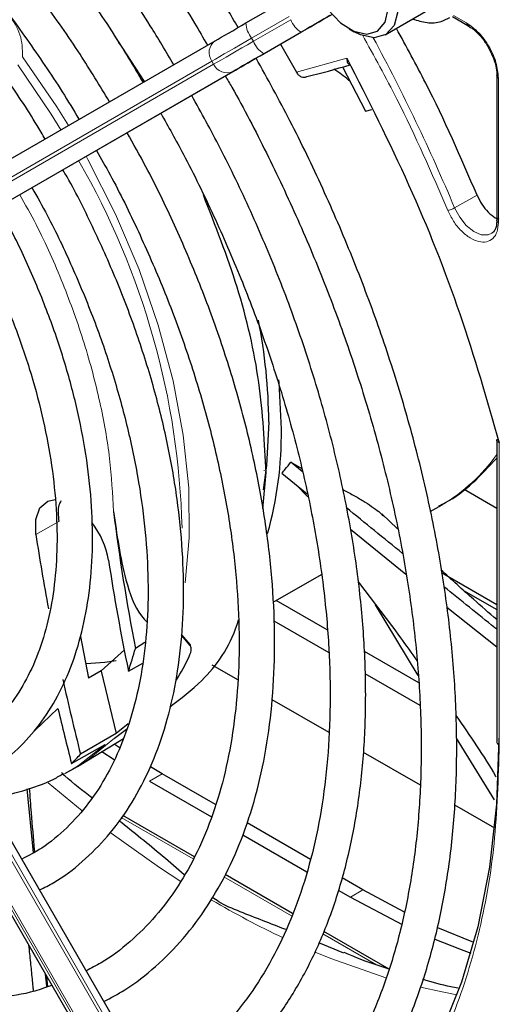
# Paper-space layout 'Blatt2' of a CAD drawing. Header units: millimetres. Extents: x 5 to 418, y 2 to 292.
# Tile 67 of 100: x 136.67 to 141.17, y 197.73 to 206.97. Entities that reach past the tile are written whole.
import ezdxf

# ---------------------------------------------------------------- set-up
doc = ezdxf.new("R2010")
doc.units = ezdxf.units.MM

psp = doc.layouts.new('Blatt2')

# ---------------------------------------------------------------- linework, layer by layer
at = {"color": 7, "linetype": 'Continuous', "lineweight": 25}
for p, q in [((138.7925, 206.9384), (139.1431, 207.1408)), ((140.0995, 206.8271), (140.5002, 207.0585)), ((140.73, 206.9986), (140.8732, 206.916)), ((139.7607, 206.8833), (139.8078, 206.8561)), ((134.5063, 204.4633), (138.5029, 206.7712)), ((137.8408, 206.3888), (137.5541, 206.8261)), ((138.9641, 206.6526), (139.3147, 206.855)), ((139.1161, 206.7403), (139.2658, 206.4762)), ((134.6966, 204.1882), (138.6931, 206.4961)), ((139.6992, 206.5281), (139.9131, 206.1099)), ((141.1467, 206.4423), (141.1467, 205.086)), ((139.9131, 206.1099), (139.975, 206.1265)), ((141.1457, 205.0871), (141.1452, 205.0752)), ((141.1454, 203.034), (141.1454, 200.1974)), ((139.2132, 202.8168), (139.3173, 202.7587)), ((139.3241, 202.7261), (139.2132, 202.8167)), ((138.9509, 202.3797), (138.9814, 202.7194)), ((139.1297, 202.714), (139.3674, 202.5192)), ((139.373, 202.4924), (139.2657, 202.6026)), ((140.8404, 202.5656), (141.1454, 202.3852)), ((138.748, 195.5245), (134.7515, 202.4467)), ((140.2149, 202.1914), (140.0676, 202.3321)), ((140.522, 202.355), (140.6325, 202.4188)), ((134.4514, 202.2735), (138.448, 195.3513)), ((139.7742, 202.189), (140.2934, 201.768)), ((140.6283, 201.7812), (141.1454, 201.4827)), ((139.0463, 201.503), (139.4999, 201.7649)), ((140.8351, 201.6142), (141.1454, 201.435)), ((139.5546, 201.2443), (139.0763, 201.5204)), ((140.4091, 200.8174), (140.009, 201.4784)), ((140.6779, 201.4577), (141.1454, 201.084)), ((138.714, 201.3112), (138.7233, 201.3166)), ((139.0549, 201.3286), (139.5706, 201.0309)), ((137.2402, 201.1809), (137.3137, 200.7913)), ((138.2688, 201.0986), (138.1862, 201.1941)), ((138.1863, 201.1966), (138.267, 201.1074)), ((137.4345, 200.8581), (137.6536, 201.0567)), ((137.8443, 201.1253), (137.7543, 201.0707)), ((140.4158, 200.7471), (139.9042, 201.0424)), ((137.4346, 200.8581), (137.3137, 200.7913)), ((137.4346, 200.858), (137.5742, 200.272)), ((137.6893, 200.8576), (137.8243, 200.9324)), ((138.4707, 200.9174), (138.7176, 200.7749)), ((139.9089, 200.8356), (140.4236, 200.5385)), ((139.0353, 200.5914), (139.5694, 200.2831)), ((137.5581, 200.2283), (137.6714, 200.3135)), ((137.6869, 200.3615), (137.5742, 200.272)), ((137.5742, 200.272), (137.2393, 200.0765)), ((137.2416, 199.9815), (137.6428, 200.2247)), ((141.1241, 199.6502), (140.767, 200.2275)), ((137.1551, 199.99), (137.4695, 200.1699)), ((137.6131, 200.135), (137.5564, 200.1724)), ((137.4412, 200.1026), (137.5553, 200.028)), ((139.8926, 200.0965), (140.4255, 199.7889)), ((137.1401, 199.9225), (137.2104, 199.9631)), ((137.2104, 199.9631), (137.2416, 199.9815)), ((138.0048, 199.8938), (137.8953, 199.9582)), ((137.1401, 199.9225), (137.0887, 199.894)), ((138.5066, 199.6041), (138.0048, 199.8938)), ((136.7969, 199.1529), (136.7399, 199.7509)), ((137.8869, 199.8258), (138.4697, 199.4894)), ((137.348, 199.6696), (137.3295, 199.6802)), ((140.7499, 199.6016), (141.1233, 199.386)), ((138.3084, 199.1151), (137.6363, 199.5031)), ((139.3984, 199.0893), (138.8023, 199.4335)), ((138.7615, 199.3209), (139.3625, 198.974)), ((139.2303, 198.583), (138.5974, 198.9483)), ((139.8904, 198.8053), (139.6956, 198.9177)), ((139.6587, 198.803), (139.7725, 198.7373)), ((139.7725, 198.7373), (140.2593, 198.4795)), ((140.2808, 198.5949), (139.8904, 198.8053)), ((140.135, 198.0607), (139.5216, 198.4148)), ((139.7109, 198.2101), (139.4749, 198.3079)), ((136.9321, 197.896), (136.9224, 197.9936))]:
    psp.add_line(p, q, dxfattribs=at)
at = {"color": 7, "linetype": 'Continuous', "lineweight": 18}
for p, q in [((139.1962, 206.9983), (138.8456, 206.7958)), ((138.8622, 206.767), (139.2128, 206.9694)), ((140.7406, 207.0094), (140.8626, 206.939)), ((138.8456, 206.7958), (138.8622, 206.767)), ((139.3098, 206.8522), (138.9592, 206.6497)), ((138.4718, 206.58), (134.4753, 204.2721)), ((138.4885, 206.5511), (138.4718, 206.58)), ((139.2658, 206.4762), (139.7403, 206.6085)), ((134.4919, 204.2433), (138.4885, 206.5511)), ((138.6695, 206.4825), (134.673, 204.1746)), ((141.1614, 206.4216), (141.1614, 205.0659)), ((140.7503, 205.2035), (140.9614, 205.3217)), ((141.1698, 202.9995), (141.1698, 200.1634)), ((138.9587, 202.7401), (138.9803, 202.7323)), ((134.673, 202.4014), (138.6695, 195.4792)), ((138.6931, 195.4928), (134.6966, 202.415)), ((134.4753, 202.2872), (138.4718, 195.365)), ((138.4885, 195.3747), (134.4919, 202.2969)), ((137.0365, 202.261), (136.8208, 202.1398)), ((136.8097, 200.3002), (137.0282, 200.5072)), ((138.0048, 199.8938), (137.8869, 199.8258)), ((136.9348, 199.8097), (137.2538, 199.5472)), ((137.6224, 199.4842), (138.297, 199.0947)), ((138.5859, 198.9279), (139.221, 198.5613)), ((139.8904, 198.8053), (139.7725, 198.7373)), ((139.5122, 198.3932), (140.0176, 198.1014))]:
    psp.add_line(p, q, dxfattribs=at)
at = {"color": 7, "linetype": 'Continuous', "lineweight": 25, "flags": 128}
for points in [[(139.3954, 207.5705), (139.4106, 207.6898), (139.4682, 207.7986), (139.5625, 207.8569), (139.6835, 207.8583), (139.8179, 207.8027), (139.9513, 207.6962), (140.0691, 207.5502), (140.1586, 207.3806), (140.2101, 207.2058), (140.218, 207.0447), (140.1815, 206.9148), (140.1045, 206.8301), (139.9953, 206.7998), (139.9953, 206.7998)], [(139.9268, 206.8335), (140.0281, 206.8632), (140.0971, 206.9463), (140.1256, 207.0726), (140.1101, 207.227), (140.0524, 207.3908), (139.9596, 207.5443), (139.8428, 207.6689), (139.716, 207.7496), (139.5947, 207.7768), (139.4934, 207.747), (139.4244, 207.6639), (139.3959, 207.5376), (139.4114, 207.3832), (139.4691, 207.2194), (139.5619, 207.066), (139.6788, 206.9413), (139.8055, 206.8606), (139.9268, 206.8335)], [(139.5808, 207.0086), (139.5554, 206.994), (139.5271, 206.9776), (139.4959, 206.9596), (139.4623, 206.9402), (139.4265, 206.9195), (139.3889, 206.8978), (139.3499, 206.8753), (139.3098, 206.8522)], [(139.3147, 206.855), (139.3575, 206.8797), (139.3993, 206.9038), (139.4394, 206.927), (139.4777, 206.9491), (139.5136, 206.9698), (139.5469, 206.9891), (139.5773, 207.0066), (139.6044, 207.0222)], [(138.5029, 206.7712), (138.5299, 206.7868), (138.5603, 206.8043), (138.5936, 206.8235), (138.6295, 206.8443), (138.6678, 206.8664), (138.708, 206.8896), (138.7497, 206.9137), (138.7925, 206.9384)], [(139.9953, 206.7998), (139.8659, 206.8273), (139.8078, 206.8561)], [(138.9592, 206.6497), (138.9163, 206.625), (138.8746, 206.6009), (138.8344, 206.5777), (138.7962, 206.5556), (138.7602, 206.5349), (138.7269, 206.5156), (138.6966, 206.4981), (138.6695, 206.4825)], [(138.6931, 206.4961), (138.7184, 206.5107), (138.7468, 206.5271), (138.778, 206.5451), (138.8116, 206.5645), (138.8474, 206.5852), (138.885, 206.6069), (138.924, 206.6294), (138.9641, 206.6526)], [(139.1244, 203.1267), (139.1036, 203.5653), (139.1013, 203.5899)], [(139.0065, 203.1947), (138.9858, 202.7878), (138.9535, 202.5575)], [(136.8208, 202.1398), (136.8189, 202.2801), (136.8584, 202.3888), (136.9344, 202.4529), (137.0017, 202.4668)], [(138.267, 201.1074), (138.2672, 201.1063), (138.2674, 201.1052), (138.2677, 201.1041), (138.2679, 201.103), (138.2681, 201.1019), (138.2684, 201.1008), (138.2686, 201.0997), (138.2688, 201.0986)], [(137.5747, 200.9526), (137.4677, 200.9364), (137.2921, 200.9241)], [(141.1646, 200.2282), (141.1426, 199.6075), (141.0765, 199.0164), (140.967, 198.4586), (140.8146, 197.9376), (140.6203, 197.4569), (140.3855, 197.0196), (140.1116, 196.6284), (139.8003, 196.286), (139.4538, 195.9945)], [(140.9295, 198.3121), (140.9136, 198.318), (140.5923, 198.4485)], [(140.5641, 198.342), (140.7958, 198.2499), (140.9014, 198.2116)]]:
    psp.add_lwpolyline(points, dxfattribs=at)
at = {"color": 7, "linetype": 'Continuous', "lineweight": 18, "flags": 128}
for points in [[(138.8456, 206.7958), (138.7903, 206.7639), (138.7364, 206.7328), (138.6846, 206.7029), (138.6352, 206.6744), (138.5889, 206.6476), (138.5459, 206.6228), (138.5067, 206.6002), (138.4718, 206.58)], [(138.4885, 206.5511), (138.5234, 206.5713), (138.5625, 206.5939), (138.6055, 206.6187), (138.6519, 206.6455), (138.7013, 206.674), (138.7531, 206.704), (138.8069, 206.735), (138.8622, 206.767)], [(137.1258, 205.9759), (137.018, 206.1502), (136.6965, 206.6213)], [(136.6512, 206.5465), (136.965, 206.0824), (137.0556, 205.9354)], [(138.2218, 201.6859), (138.2596, 202.1064), (138.2549, 202.5775), (138.2044, 203.0713), (138.109, 203.5817), (137.9698, 204.1019), (137.7885, 204.6256), (137.5675, 205.1459), (137.3095, 205.6563), (137.2925, 205.6873)], [(141.1005, 204.9654), (141.064, 204.9499), (140.9998, 204.9516), (140.9293, 204.9822), (140.8595, 205.0385), (140.7978, 205.1149), (140.7503, 205.2035)], [(137.2416, 199.9815), (137.3063, 200.0228), (137.5581, 200.2283)], [(137.4695, 200.1699), (137.2192, 199.9711), (137.1401, 199.9225)], [(137.526, 199.3375), (137.9815, 199.0154), (138.1824, 198.8845)], [(139.442, 198.2201), (139.5897, 198.1599), (140.1147, 197.9773)], [(140.4298, 197.8919), (140.6343, 197.8465), (140.7725, 197.8204)]]:
    psp.add_lwpolyline(points, dxfattribs=at)
at = {"color": 7, "linetype": 'Continuous', "lineweight": 18}
for centre, radius, start, end in [((139.4397, 207.0583), 0.2436, 201.40084, 237.78978), ((139.0359, 206.9478), 0.2435, 182.20319, 218.60373), ((138.5849, 206.6597), 0.1383, 126.35124, 215.18509), ((139.0891, 206.8559), 0.2436, 201.40084, 237.78978), ((123.7871, 198.068), 18.4029, 22.81394, 28.326), ((138.614, 206.6092), 0.1384, 204.8163, 293.64307), ((130.9149, 202.0109), 7.2802, 1.48557, 29.96118), ((139.8034, 203.8382), 1.6438, 300.29024, 324.72127), ((141.1856, 200.2005), 0.0404, 184.43368, 246.88646), ((142.8077, 206.1002), 8.5699, 239.59478, 244.6611)]:
    psp.add_arc(centre, radius, start, end, dxfattribs=at)
at = {"color": 7, "linetype": 'Continuous', "lineweight": 25}
for centre, radius, start, end in [((138.0021, 212.2157), 5.9381, 283.25268, 287.31096), ((133.8704, 203.1569), 5.1362, 0.42231, 11.16108), ((135.6636, 203.0832), 3.461, 344.30103, 0.72006), ((156.5068, 204.7222), 19.1046, 187.11643, 191.01869), ((136.7104, 201.7594), 0.8041, 9.90407, 37.44864), ((157.4438, 205.2777), 20.8604, 188.65145, 190.59446), ((157.1896, 204.8973), 19.9143, 188.66318, 191.70405), ((134.8924, 201.8269), 2.9601, 340.88593, 345.20024), ((136.171, 201.9687), 2.3045, 328.76716, 334.97523), ((159.4549, 205.6848), 22.9125, 192.36588, 194.16815), ((159.8707, 205.8353), 23.4556, 193.12985, 194.43071), ((135.8878, 201.3076), 1.8282, 313.88329, 317.6706)]:
    psp.add_arc(centre, radius, start, end, dxfattribs=at)
for points, knots in [([(138.7188, 206.8958), (138.6488, 207.0151), (138.4593, 207.3381), (138.1221, 207.8455), (137.7124, 208.4159), (137.2809, 208.961), (136.8316, 209.479), (136.3663, 209.9667), (135.8879, 210.4214), (135.3986, 210.8406), (134.9013, 211.222), (134.3985, 211.5635), (133.8929, 211.863), (133.3872, 212.1188), (132.8841, 212.3294), (132.3865, 212.4933), (131.8972, 212.6096), (131.4189, 212.6775), (130.9547, 212.6964), (130.5073, 212.6661), (130.0791, 212.5877), (129.6747, 212.4588), (129.3581, 212.3222), (129.1872, 212.2122), (129.1334, 212.1775)], [0, 0, 0, 0, 0.027836, 0.075404, 0.122977, 0.170555, 0.218143, 0.265742, 0.313355, 0.360985, 0.408634, 0.456301, 0.503986, 0.551687, 0.599395, 0.647094, 0.694763, 0.742373, 0.789887, 0.837268, 0.884487, 0.931535, 0.978434, 1, 1, 1, 1]), ([(129.3, 211.8888), (129.3474, 211.9198), (129.505, 212.0229), (129.8005, 212.1499), (130.1837, 212.27), (130.5903, 212.3401), (131.0158, 212.3631), (131.458, 212.3383), (131.9144, 212.2661), (132.3826, 212.1469), (132.8599, 211.9814), (133.3438, 211.7705), (133.8316, 211.5152), (134.3206, 211.2169), (134.8078, 210.8772), (135.2905, 210.4979), (135.7658, 210.0812), (136.2311, 209.6294), (136.6836, 209.1451), (137.1204, 208.6308), (137.5398, 208.09), (137.9369, 207.5244), (138.2346, 207.0693), (138.3904, 206.7987), (138.4304, 206.7293)], [0, 0, 0, 0, 0.02099, 0.069851, 0.118688, 0.167389, 0.215899, 0.264215, 0.312366, 0.360395, 0.408346, 0.456251, 0.504137, 0.552018, 0.599903, 0.6478, 0.695711, 0.743637, 0.791578, 0.839533, 0.887498, 0.935471, 0.983451, 1, 1, 1, 1]), ([(138.1147, 206.547), (138.0422, 206.6696), (137.8572, 206.9822), (137.5314, 207.4647), (137.1434, 207.9924), (136.7345, 208.4941), (136.3084, 208.9676), (135.8674, 209.4096), (135.4144, 209.8175), (134.952, 210.1884), (134.483, 210.5202), (134.0103, 210.8106), (133.5368, 211.0577), (133.0655, 211.2596), (132.5991, 211.415), (132.1409, 211.5226), (131.6939, 211.5816), (131.2611, 211.5915), (130.8459, 211.5518), (130.4502, 211.4649), (130.0809, 211.3247), (129.8422, 211.2134), (129.7352, 211.137), (129.7344, 211.1365)], [0, 0, 0, 0, 0.032875, 0.083822, 0.134775, 0.185738, 0.236713, 0.287705, 0.338718, 0.389753, 0.440814, 0.491899, 0.543005, 0.594125, 0.645237, 0.696311, 0.747305, 0.798171, 0.848856, 0.899324, 0.949573, 0.99965, 1, 1, 1, 1]), ([(129.9043, 210.8422), (129.9608, 210.8785), (130.1202, 210.9811), (130.4111, 211.0997), (130.7726, 211.2006), (131.1567, 211.2518), (131.5588, 211.2559), (131.9766, 211.2123), (132.4074, 211.1215), (132.8486, 210.9842), (133.2973, 210.8012), (133.7508, 210.5735), (134.2061, 210.3026), (134.6601, 209.99), (135.11, 209.6377), (135.5525, 209.2481), (135.9849, 208.8235), (136.404, 208.3666), (136.8074, 207.8808), (137.1913, 207.3685), (137.534, 206.8684), (137.7363, 206.5319), (137.8271, 206.3809)], [0, 0, 0, 0, 0.02882, 0.081368, 0.133858, 0.186143, 0.238166, 0.289941, 0.341521, 0.392971, 0.444344, 0.49568, 0.547008, 0.598338, 0.649681, 0.701044, 0.752426, 0.803828, 0.855246, 0.906678, 0.95812, 1, 1, 1, 1]), ([(137.5118, 206.1988), (137.421, 206.3486), (137.2242, 206.6728), (136.8919, 207.1486), (136.5243, 207.6263), (136.1372, 208.0767), (135.7342, 208.4971), (135.3181, 208.8842), (134.8918, 209.2351), (134.4583, 209.5472), (134.0206, 209.8181), (133.5819, 210.0457), (133.1453, 210.2279), (132.7141, 210.3633), (132.2915, 210.4506), (131.8809, 210.4888), (131.4859, 210.4774), (131.1092, 210.4176), (130.7567, 210.3061), (130.4999, 210.1943), (130.3707, 210.1054), (130.3413, 210.0853)], [0, 0, 0, 0, 0.047335, 0.102503, 0.157679, 0.212871, 0.268083, 0.323322, 0.378591, 0.433894, 0.489232, 0.544601, 0.599988, 0.65536, 0.710671, 0.765857, 0.820841, 0.875554, 0.929964, 0.984107, 1, 1, 1, 1]), ([(130.5072, 209.798), (130.5875, 209.8463), (130.764, 209.9523), (131.0675, 210.0608), (131.4091, 210.1333), (131.7713, 210.1569), (132.1502, 210.1332), (132.543, 210.0621), (132.9469, 209.9444), (133.3589, 209.7809), (133.7759, 209.5727), (134.1949, 209.3214), (134.6125, 209.0286), (135.0254, 208.6965), (135.4304, 208.3276), (135.8244, 207.9247), (136.2038, 207.4907), (136.5667, 207.0297), (136.9063, 206.5428), (137.1259, 206.2085), (137.2242, 206.0339), (137.2247, 206.033)], [0, 0, 0, 0, 0.047732, 0.104951, 0.162001, 0.218715, 0.275061, 0.331102, 0.386935, 0.442647, 0.498302, 0.553942, 0.609585, 0.665249, 0.720938, 0.776655, 0.832397, 0.88816, 0.943939, 0.999729, 1, 1, 1, 1]), ([(136.9065, 205.8493), (136.882, 205.8918), (136.7649, 206.0955), (136.5292, 206.4436), (136.202, 206.8878), (135.8531, 207.305), (135.4879, 207.6931), (135.109, 208.0482), (134.7198, 208.3672), (134.3233, 208.6472), (133.9231, 208.8855), (133.5224, 209.0798), (133.1247, 209.2282), (132.7337, 209.3287), (132.353, 209.3804), (131.9868, 209.3821), (131.638, 209.3352), (131.3132, 209.2359), (131.0815, 209.1358), (130.9682, 209.0552), (130.9454, 209.039)], [0, 0, 0, 0, 0.015977, 0.076619, 0.137271, 0.197942, 0.258641, 0.319377, 0.380158, 0.440989, 0.501871, 0.562796, 0.623736, 0.68463, 0.74539, 0.805902, 0.866048, 0.925763, 0.985086, 1, 1, 1, 1]), ([(140.3563, 206.9754), (140.4013, 206.9616), (140.4909, 206.9342), (140.6143, 206.941), (140.6797, 206.9764), (140.706, 206.9907)], [0, 0, 0, 0, 0.375834, 0.748477, 1, 1, 1, 1]), ([(140.9614, 205.3217), (140.8085, 205.6751), (140.5791, 206.2051), (140.2977, 206.7169), (140.2039, 206.8874)], [0, 0, 0, 0, 0.666792, 1, 1, 1, 1]), ([(140.8731, 206.9163), (140.8763, 206.915), (140.883, 206.9122), (140.8917, 206.9157), (140.8962, 206.9175)], [0, 0, 0, 0, 0.482292, 1, 1, 1, 1]), ([(140.8757, 206.9139), (140.8926, 206.9031), (140.927, 206.8812), (140.983, 206.8279), (141.0305, 206.7696), (141.0568, 206.7265), (141.066, 206.7114)], [0, 0, 0, 0, 0.2443019, 0.5008532, 0.8250347, 1, 1, 1, 1]), ([(141.066, 206.7114), (141.0873, 206.6691), (141.1169, 206.6103), (141.1389, 206.5256), (141.1478, 206.473), (141.1457, 206.4428), (141.1451, 206.434)], [0, 0, 0, 0, 0.440805, 0.61396, 0.88685, 1, 1, 1, 1]), ([(138.669, 195.6614), (138.6878, 195.6704), (138.8321, 195.7394), (139.0771, 195.9125), (139.3995, 196.1819), (139.6893, 196.4983), (139.9481, 196.8545), (140.1737, 197.2503), (140.365, 197.6834), (140.5209, 198.1516), (140.6404, 198.6521), (140.7228, 199.1822), (140.7675, 199.7387), (140.7745, 200.3184), (140.7437, 200.9181), (140.6754, 201.5344), (140.5701, 202.1638), (140.4284, 202.803), (140.2511, 203.4485), (140.0393, 204.0966), (139.7944, 204.744), (139.5169, 205.3867), (139.2169, 206.0109), (138.9955, 206.4132), (138.888, 206.6086)], [0, 0, 0, 0, 0.007022, 0.053817, 0.1006, 0.147436, 0.194392, 0.241503, 0.288773, 0.336184, 0.383702, 0.431293, 0.478928, 0.526583, 0.57424, 0.62189, 0.669527, 0.71715, 0.764759, 0.812355, 0.859941, 0.907518, 0.955089, 1, 1, 1, 1]), ([(139.7403, 206.6085), (139.74, 206.5985), (139.7397, 206.5817), (139.7462, 206.5631), (139.7548, 206.5513), (139.7641, 206.5489), (139.7684, 206.5478)], [0, 0, 0, 0, 0.336126, 0.560864, 0.79606, 1, 1, 1, 1]), ([(139.7403, 206.6085), (139.9396, 206.2144), (140.3385, 205.4256), (140.8203, 204.2092), (141.0533, 203.4026), (141.1698, 202.9995)], [0, 0, 0, 0, 0.3332125, 0.6667773, 1, 1, 1, 1]), ([(139.7699, 206.3898), (139.7279, 206.425), (139.6806, 206.4646), (139.623, 206.5012), (139.6165, 206.5053)], [0, 0, 0, 0, 0.887552, 1, 1, 1, 1]), ([(138.5981, 206.4412), (138.6188, 206.4059), (138.757, 206.1702), (138.9868, 205.7203), (139.2836, 205.0951), (139.5475, 204.4621), (139.78, 203.8267), (139.979, 203.192), (140.1436, 202.5619), (140.2728, 201.9401), (140.366, 201.3301), (140.4227, 200.7354), (140.4428, 200.1596), (140.4262, 199.6059), (140.3732, 199.0775), (140.2842, 198.5775), (140.16, 198.1085), (140.0013, 197.6731), (139.8093, 197.2736), (139.5847, 196.912), (139.3291, 196.5894), (139.0421, 196.3098), (138.7666, 196.0948), (138.576, 195.9927), (138.5009, 195.9524)], [0, 0, 0, 0, 0.008469, 0.056451, 0.10443, 0.152403, 0.200367, 0.248319, 0.296256, 0.344176, 0.392077, 0.439959, 0.487821, 0.535666, 0.5835, 0.631333, 0.679178, 0.72706, 0.775013, 0.82308, 0.871307, 0.919731, 0.968362, 1, 1, 1, 1]), ([(139.2658, 206.4762), (139.2719, 206.4671), (139.2839, 206.449), (139.3104, 206.4324), (139.3387, 206.4263), (139.3552, 206.4326), (139.3634, 206.4358)], [0, 0, 0, 0, 0.250494, 0.503104, 0.754115, 1, 1, 1, 1]), ([(141.147, 206.442), (141.1474, 206.4454), (141.1484, 206.4525), (141.1558, 206.4583), (141.1596, 206.4613)], [0, 0, 0, 0, 0.482335, 1, 1, 1, 1]), ([(138.0648, 196.7078), (138.1618, 196.7628), (138.3718, 196.882), (138.6618, 197.1199), (138.939, 197.4079), (139.1839, 197.7384), (139.396, 198.1079), (139.5737, 198.5147), (139.7159, 198.9564), (139.8215, 199.43), (139.8897, 199.9326), (139.9202, 200.4606), (139.9128, 201.0107), (139.8677, 201.5793), (139.7852, 202.1626), (139.666, 202.7572), (139.5109, 203.3591), (139.3209, 203.9647), (139.0975, 204.5702), (138.8412, 205.1715), (138.5711, 205.737), (138.3736, 206.0947), (138.2827, 206.2591)], [0, 0, 0, 0, 0.042839, 0.092827, 0.142855, 0.193022, 0.243385, 0.293956, 0.34471, 0.395602, 0.446585, 0.497618, 0.548672, 0.599723, 0.650761, 0.701782, 0.752784, 0.803769, 0.85474, 0.905699, 0.956649, 1, 1, 1, 1]), ([(137.9928, 206.0917), (138.0641, 205.9648), (138.2413, 205.6492), (138.4929, 205.1307), (138.7492, 204.5428), (138.9729, 203.9506), (139.1638, 203.3588), (139.3203, 202.771), (139.4416, 202.1913), (139.5269, 201.6236), (139.5757, 201.0717), (139.5879, 200.5392), (139.5636, 200.0298), (139.503, 199.5466), (139.407, 199.093), (139.2761, 198.6717), (139.1116, 198.2852), (138.9144, 197.9359), (138.6858, 197.6251), (138.426, 197.3564), (138.1642, 197.1439), (137.9774, 197.0419), (137.8972, 196.9981)], [0, 0, 0, 0, 0.034582, 0.08603, 0.137472, 0.188902, 0.240318, 0.291715, 0.343089, 0.394438, 0.445761, 0.497058, 0.548333, 0.599597, 0.650862, 0.702153, 0.753511, 0.80499, 0.856655, 0.908569, 0.96076, 1, 1, 1, 1]), ([(137.459, 197.7571), (137.5253, 197.7918), (137.6985, 197.8825), (137.9483, 198.0805), (138.2088, 198.3428), (138.4366, 198.6482), (138.6316, 198.9923), (138.792, 199.3736), (138.9167, 199.7892), (139.0045, 200.2361), (139.0547, 200.7107), (139.0669, 201.2095), (139.0413, 201.7284), (138.978, 202.2636), (138.8776, 202.8111), (138.7411, 203.3669), (138.5694, 203.9269), (138.3643, 204.4871), (138.1257, 205.0428), (137.8968, 205.519), (137.7367, 205.8031), (137.6769, 205.9093)], [0, 0, 0, 0, 0.033446, 0.087411, 0.141399, 0.195552, 0.249964, 0.304656, 0.359593, 0.414709, 0.469936, 0.525219, 0.580517, 0.635803, 0.691067, 0.746307, 0.801523, 0.856719, 0.911899, 0.967067, 1, 1, 1, 1]), ([(137.3882, 205.7425), (137.4315, 205.6667), (137.5739, 205.4177), (137.7864, 204.9818), (138.0238, 204.4404), (138.2281, 203.8946), (138.3997, 203.3496), (138.5366, 202.8095), (138.6381, 202.2787), (138.7035, 201.7614), (138.7324, 201.2616), (138.7248, 200.7832), (138.681, 200.3301), (138.6016, 199.9057), (138.4875, 199.5131), (138.3397, 199.1551), (138.1595, 198.8342), (137.9485, 198.5515), (137.7059, 198.312), (137.4869, 198.1421), (137.3394, 198.0695), (137.2921, 198.0462)], [0, 0, 0, 0, 0.024429, 0.080222, 0.136006, 0.191775, 0.247522, 0.303242, 0.358931, 0.414583, 0.470198, 0.525779, 0.581336, 0.636887, 0.69246, 0.748108, 0.803911, 0.859965, 0.916367, 0.973159, 1, 1, 1, 1]), ([(136.8546, 198.804), (136.8997, 198.8261), (137.0443, 198.8965), (137.2602, 199.0643), (137.4997, 199.3025), (137.7061, 199.5843), (137.8795, 199.9041), (138.018, 200.2605), (138.1202, 200.6504), (138.1852, 201.0703), (138.2123, 201.5161), (138.2013, 201.9837), (138.1523, 202.4687), (138.0661, 202.9667), (137.9436, 203.4733), (137.7857, 203.9839), (137.5949, 204.4946), (137.3694, 204.9991), (137.1943, 205.3561), (137.0872, 205.5389), (137.0741, 205.5612)], [0, 0, 0, 0, 0.026837, 0.085914, 0.144995, 0.204288, 0.263944, 0.323998, 0.384387, 0.44501, 0.505762, 0.566569, 0.627372, 0.688147, 0.748889, 0.809596, 0.870275, 0.930931, 0.991574, 1, 1, 1, 1]), ([(136.7838, 205.3935), (136.8323, 205.3073), (136.9695, 205.0635), (137.1649, 204.6486), (137.3696, 204.1559), (137.5407, 203.6608), (137.6783, 203.1689), (137.7808, 202.6848), (137.8473, 202.2132), (137.8775, 201.7587), (137.8714, 201.3255), (137.8292, 200.918), (137.7518, 200.5398), (137.6403, 200.1943), (137.496, 199.8845), (137.3204, 199.6122), (137.1138, 199.381), (136.9039, 199.2044), (136.7518, 199.1251), (136.6883, 199.092)], [0, 0, 0, 0, 0.033602, 0.09506, 0.156501, 0.217917, 0.279296, 0.340631, 0.401915, 0.463142, 0.524317, 0.585455, 0.646584, 0.707751, 0.769051, 0.830622, 0.892629, 0.955206, 1, 1, 1, 1]), ([(138.9814, 202.7194), (138.9675, 202.9977), (138.9399, 203.5542), (138.7373, 204.4456), (138.5057, 205.0363), (138.3925, 205.3249)], [0, 0, 0, 0, 0.33835, 0.6767, 1, 1, 1, 1]), ([(140.9614, 205.3217), (140.9755, 205.2928), (141.0035, 205.235), (141.0643, 205.1622), (141.1207, 205.1133), (141.1543, 205.1006), (141.1654, 205.0963)], [0, 0, 0, 0, 0.285714, 0.571429, 0.857143, 1, 1, 1, 1]), ([(136.2503, 199.8506), (136.2851, 199.8666), (136.4103, 199.9241), (136.5988, 200.0711), (136.8117, 200.2876), (136.9908, 200.5473), (137.1364, 200.8441), (137.2466, 201.1764), (137.3199, 201.5405), (137.3553, 201.9322), (137.3524, 202.3468), (137.3114, 202.7793), (137.233, 203.2248), (137.1181, 203.6781), (136.9687, 204.1346), (136.7845, 204.5882), (136.6167, 204.9492), (136.5014, 205.1524), (136.468, 205.2112)], [0, 0, 0, 0, 0.025432, 0.09144, 0.157422, 0.22372, 0.290583, 0.358045, 0.425981, 0.494211, 0.562575, 0.63096, 0.699308, 0.767604, 0.835849, 0.904052, 0.972225, 1, 1, 1, 1]), ([(141.147, 205.0862), (141.1474, 205.0897), (141.1484, 205.0968), (141.1558, 205.1026), (141.1596, 205.1056)], [0, 0, 0, 0, 0.482341, 1, 1, 1, 1]), ([(136.1812, 205.0455), (136.1905, 205.0296), (136.2806, 204.8754), (136.4262, 204.57), (136.6126, 204.135), (136.7643, 203.6965), (136.8829, 203.2619), (136.966, 202.836), (137.0133, 202.4243), (137.0244, 202.0319), (136.9995, 201.6637), (136.9394, 201.3239), (136.8456, 201.0166), (136.7194, 200.7452), (136.563, 200.5108), (136.3754, 200.3193), (136.215, 200.195), (136.1088, 200.1498), (136.0837, 200.1391)], [0, 0, 0, 0, 0.007987, 0.077271, 0.146533, 0.215753, 0.284916, 0.354005, 0.423006, 0.491916, 0.560748, 0.629544, 0.698364, 0.767357, 0.836765, 0.906897, 0.977993, 1, 1, 1, 1]), ([(141.1452, 205.0752), (141.1451, 205.0661), (141.1447, 205.0381), (141.132, 205.0027), (141.1171, 204.9755), (141.1031, 204.9697), (141.0987, 204.9679)], [0, 0, 0, 0, 0.158696, 0.485398, 0.839612, 1, 1, 1, 1]), ([(141.1698, 202.9995), (141.1639, 203.0024), (141.1537, 203.0074), (141.1463, 203.0166), (141.1462, 203.0226), (141.1462, 203.0253)], [0, 0, 0, 0, 0.429004, 0.7360602, 1, 1, 1, 1]), ([(139.1297, 202.714), (139.1401, 202.7267), (139.168, 202.7609), (139.1958, 202.7952), (139.2132, 202.8168)], [0, 0, 0, 0, 0.3722544, 1, 1, 1, 1]), ([(140.6023, 202.4068), (140.6234, 202.417), (140.7386, 202.4725), (140.9269, 202.6177), (141.0719, 202.7758), (141.1454, 202.856)], [0, 0, 0, 0, 0.09994, 0.543517, 1, 1, 1, 1]), ([(139.6991, 202.5632), (139.7331, 202.5449), (139.8019, 202.5079), (139.8929, 202.4545), (139.9733, 202.4026), (140.0398, 202.3556), (140.0687, 202.3278), (140.0816, 202.3153)], [0, 0, 0, 0, 0.202793, 0.411125, 0.620498, 0.830278, 1, 1, 1, 1]), ([(137.0552, 202.4536), (137.0485, 202.4414), (137.0223, 202.3935), (137.0305, 202.3176), (137.0365, 202.261)], [0, 0, 0, 0, 0.254525, 1, 1, 1, 1]), ([(137.5493, 202.3554), (137.5799, 202.1395), (137.6287, 201.7944), (137.7513, 201.4367), (137.8463, 201.3362), (137.8641, 201.3174)], [0, 0, 0, 0, 0.575964, 0.920691, 1, 1, 1, 1]), ([(140.2627, 201.9616), (140.1744, 202.0325), (139.9978, 202.1745), (139.8217, 202.319), (139.7336, 202.3913)], [0, 0, 0, 0, 0.499706, 1, 1, 1, 1]), ([(136.9712, 197.9092), (136.918, 197.8899), (136.7583, 197.8322), (136.467, 197.7867), (136.1023, 197.7706), (135.72, 197.8045), (135.3248, 197.8849), (134.9191, 198.012), (134.5132, 198.1815), (134.2246, 198.3306), (134.0021, 198.4577), (133.7719, 198.5966), (133.42, 198.8361), (133.0059, 199.1604), (132.599, 199.5221), (132.2026, 199.9184), (131.82, 200.3463), (131.4535, 200.8022), (131.1089, 201.2842), (130.8657, 201.6504), (130.7464, 201.8594), (130.7259, 201.8952)], [0, 0, 0, 0, 0.031219, 0.093709, 0.155812, 0.217519, 0.278913, 0.340099, 0.401169, 0.458925, 0.466609, 0.498605, 0.559596, 0.620625, 0.681681, 0.742768, 0.803883, 0.865022, 0.92618, 0.987351, 1, 1, 1, 1]), ([(141.1454, 201.3403), (141.0727, 201.4032), (140.8994, 201.5532), (140.7228, 201.715), (140.6202, 201.8089)], [0, 0, 0, 0, 0.418987, 1, 1, 1, 1]), ([(130.4383, 201.7291), (130.481, 201.6557), (130.6264, 201.4057), (130.9011, 200.9973), (131.2589, 200.5084), (131.6383, 200.0458), (132.0344, 199.6117), (132.4451, 199.2096), (132.8673, 198.8423), (133.298, 198.5128), (133.6408, 198.2854), (133.9156, 198.1217), (134.191, 197.9701), (134.56, 197.7951), (134.9946, 197.6334), (135.4225, 197.5191), (135.8401, 197.4536), (136.2445, 197.4366), (136.6306, 197.4719), (136.9307, 197.5314), (137.0927, 197.5962), (137.1408, 197.6154)], [0, 0, 0, 0, 0.024893, 0.084681, 0.144477, 0.204286, 0.264115, 0.32397, 0.383856, 0.443777, 0.503736, 0.525177, 0.556785, 0.616785, 0.676812, 0.736803, 0.796699, 0.856424, 0.915894, 0.975048, 1, 1, 1, 1]), ([(139.8455, 201.6948), (139.98, 201.5201), (140.1691, 201.2745), (140.3451, 201.0267), (140.3959, 200.9552)], [0, 0, 0, 0, 0.711392, 1, 1, 1, 1]), ([(141.1454, 201.2498), (141.1395, 201.2545), (140.9743, 201.3864), (140.8094, 201.52), (140.6504, 201.6489)], [0, 0, 0, 0, 0.035647, 1, 1, 1, 1]), ([(137.5793, 196.8559), (137.5447, 196.8413), (137.3968, 196.7792), (137.1115, 196.7168), (136.7258, 196.6705), (136.3204, 196.6753), (135.9003, 196.7266), (135.4676, 196.8253), (135.025, 196.9704), (134.5832, 197.1576), (134.2595, 197.3244), (134.0073, 197.4677), (133.7469, 197.6244), (133.3644, 197.8817), (132.9137, 198.2274), (132.4697, 198.6109), (132.0355, 199.0298), (131.6139, 199.4814), (131.2077, 199.9627), (130.8203, 200.4707), (130.454, 200.9977), (130.2304, 201.3637), (130.1197, 201.5451)], [0, 0, 0, 0, 0.017316, 0.07398, 0.130407, 0.186548, 0.242429, 0.298112, 0.353664, 0.409142, 0.461634, 0.472322, 0.501413, 0.556837, 0.61229, 0.667762, 0.723255, 0.77877, 0.834303, 0.889852, 0.945412, 1, 1, 1, 1]), ([(129.833, 201.3796), (129.857, 201.3376), (129.9904, 201.1038), (130.2588, 200.6943), (130.6365, 200.1564), (131.0375, 199.6436), (131.4564, 199.1576), (131.8914, 198.7018), (132.3397, 198.2791), (132.7984, 197.8921), (133.2649, 197.5433), (133.6305, 197.3042), (133.9225, 197.1313), (134.2148, 196.9696), (134.6132, 196.7776), (135.0827, 196.5953), (135.5459, 196.4602), (135.9998, 196.3732), (136.441, 196.3354), (136.8671, 196.3457), (137.2727, 196.4089), (137.5671, 196.4823), (137.7177, 196.5494), (137.7483, 196.5631)], [0, 0, 0, 0, 0.011961, 0.066529, 0.121102, 0.175682, 0.230275, 0.284884, 0.339513, 0.394165, 0.448844, 0.503549, 0.521416, 0.550246, 0.604978, 0.659732, 0.714464, 0.769138, 0.823706, 0.878111, 0.932303, 0.986256, 1, 1, 1, 1]), ([(138.0792, 200.5225), (138.1816, 200.6004), (138.4367, 200.7943), (138.6465, 201.0881), (138.7177, 201.323), (138.7221, 201.3374)], [0, 0, 0, 0, 0.386238, 0.962194, 1, 1, 1, 1]), ([(138.1854, 195.806), (138.1279, 195.7816), (137.9487, 195.7058), (137.6221, 195.6285), (137.2098, 195.5728), (136.7777, 195.5673), (136.3303, 195.6088), (135.8694, 195.6978), (135.3977, 195.8335), (134.9177, 196.0152), (134.4699, 196.2243), (134.097, 196.4272), (133.7238, 196.6511), (133.313, 196.9248), (132.8284, 197.2903), (132.3501, 197.694), (131.881, 198.1336), (131.4237, 198.6067), (130.981, 199.1107), (130.5552, 199.6424), (130.1499, 200.1997), (129.8019, 200.7185), (129.6007, 201.0579), (129.5179, 201.1976)], [0, 0, 0, 0, 0.024649, 0.076789, 0.128757, 0.180513, 0.232071, 0.283468, 0.334752, 0.385965, 0.437141, 0.476365, 0.503222, 0.554373, 0.605545, 0.656731, 0.707934, 0.759153, 0.810386, 0.861633, 0.912889, 0.964152, 1, 1, 1, 1]), ([(138.2592, 200.9939), (138.2696, 201.0207), (138.2867, 201.0652), (138.2739, 201.0891), (138.2688, 201.0986)], [0, 0, 0, 0, 0.602422, 1, 1, 1, 1]), ([(129.2296, 201.0312), (129.2751, 200.9524), (129.4386, 200.6691), (129.747, 200.1986), (130.152, 199.6235), (130.5796, 199.0733), (131.0254, 198.5496), (131.4877, 198.0556), (131.9637, 197.5941), (132.451, 197.1675), (132.9469, 196.7784), (133.4279, 196.4433), (133.8322, 196.1946), (134.237, 195.9702), (134.6627, 195.7622), (135.1648, 195.561), (135.661, 195.4065), (136.1483, 195.2998), (136.624, 195.2417), (137.0849, 195.233), (137.5293, 195.2718), (137.9505, 195.3648), (138.2266, 195.4456), (138.3544, 195.5081), (138.3568, 195.5092)], [0, 0, 0, 0, 0.01943, 0.069936, 0.120444, 0.170959, 0.221483, 0.272019, 0.322569, 0.373136, 0.423723, 0.474329, 0.518625, 0.545295, 0.595931, 0.646585, 0.697225, 0.747827, 0.79836, 0.848782, 0.899057, 0.949155, 0.999073, 1, 1, 1, 1]), ([(140.7621, 200.4404), (140.894, 200.25), (141.0274, 200.0575), (141.1379, 199.8669), (141.1391, 199.8647)], [0, 0, 0, 0, 0.988561, 1, 1, 1, 1]), ([(136.3561, 199.6674), (136.368, 199.6681), (136.4857, 199.6756), (136.6991, 199.7326), (136.9317, 199.8079), (137.0518, 199.879), (137.0825, 199.8971)], [0, 0, 0, 0, 0.045503, 0.449675, 0.859451, 1, 1, 1, 1]), ([(137.3461, 199.6666), (137.2607, 199.7336), (137.1652, 199.8086), (137.0718, 199.8933), (137.0619, 199.9023)], [0, 0, 0, 0, 0.894268, 1, 1, 1, 1]), ([(136.8105, 199.1605), (136.8099, 199.1667), (136.7993, 199.2846), (136.7824, 199.4783), (136.7671, 199.6809), (136.7613, 199.7589)], [0, 0, 0, 0, 0.033256, 0.627791, 1, 1, 1, 1]), ([(138.2138, 198.9463), (138.1464, 199.0047), (137.9483, 199.1762), (137.7384, 199.3433), (137.5999, 199.4536)], [0, 0, 0, 0, 0.3400279, 1, 1, 1, 1]), ([(139.1657, 198.4312), (139.0235, 198.4866), (138.8097, 198.5699), (138.5679, 198.667), (138.496, 198.7211), (138.4769, 198.7355)], [0, 0, 0, 0, 0.592532, 0.891609, 1, 1, 1, 1]), ([(136.7524, 198.2881), (136.7524, 198.2875), (136.7554, 198.2586), (136.7611, 198.2038), (136.7692, 198.1239), (136.7771, 198.0462), (136.7847, 197.9707), (136.7912, 197.9058), (136.7949, 197.8674), (136.7963, 197.8524)], [0, 0, 0, 0, 0.0039, 0.17807, 0.353219, 0.528641, 0.70717, 0.885939, 1, 1, 1, 1]), ([(140.1348, 198.0607), (140.035, 198.0924), (139.8961, 198.1366), (139.7535, 198.1991), (139.7135, 198.2167)], [0, 0, 0, 0, 0.719034, 1, 1, 1, 1]), ([(136.9242, 197.8934), (136.9238, 197.8973), (136.9195, 197.9354), (136.915, 197.9765), (136.911, 198.0134)], [0, 0, 0, 0, 0.102335, 1, 1, 1, 1]), ([(140.7832, 197.8833), (140.7605, 197.8871), (140.6527, 197.9053), (140.54, 197.9388), (140.451, 197.9652)], [0, 0, 0, 0, 0.210539, 1, 1, 1, 1])]:
    psp.add_open_spline(points, degree=3, knots=knots, dxfattribs=at)
at = {"color": 7, "linetype": 'Continuous', "lineweight": 18}
for points, knots in [([(136.6965, 206.6213), (136.6947, 206.6915), (136.691, 206.8316), (136.6063, 206.9597), (136.564, 207.0237)], [0, 0, 0, 0, 0.500319, 1, 1, 1, 1]), ([(140.8626, 206.939), (140.9017, 206.9112), (140.98, 206.8557), (141.0788, 206.7189), (141.1479, 206.565), (141.1569, 206.4694), (141.1614, 206.4216)], [0, 0, 0, 0, 0.25, 0.5, 0.75, 1, 1, 1, 1]), ([(140.8626, 206.939), (140.8632, 206.9343), (140.8643, 206.9248), (140.8689, 206.9173), (140.8728, 206.9164), (140.8731, 206.9163)], [0, 0, 0, 0, 0.483463, 0.966926, 1, 1, 1, 1]), ([(140.6871, 205.1794), (140.535, 205.5295), (140.2926, 206.0879), (139.9953, 206.6271), (139.8844, 206.8282)], [0, 0, 0, 0, 0.626957, 1, 1, 1, 1]), ([(141.1614, 206.4216), (141.1575, 206.4244), (141.1499, 206.4301), (141.1457, 206.4379), (141.1469, 206.4417), (141.147, 206.442)], [0, 0, 0, 0, 0.4834976, 0.9670018, 1, 1, 1, 1]), ([(137.5493, 202.3554), (137.5406, 202.5191), (137.5229, 202.8508), (137.4282, 203.3824), (137.2823, 203.9344), (137.0795, 204.4944), (136.8741, 204.9638), (136.7216, 205.235), (136.6696, 205.3275)], [0, 0, 0, 0, 0.174789, 0.354085, 0.536518, 0.720561, 0.904604, 1, 1, 1, 1]), ([(140.7503, 205.2035), (140.7453, 205.2008), (140.7351, 205.1955), (140.7172, 205.188), (140.6999, 205.1821), (140.6913, 205.1803), (140.6871, 205.1794)], [0, 0, 0, 0, 0.25, 0.5, 0.75, 1, 1, 1, 1]), ([(141.1614, 205.0659), (141.1589, 205.0363), (141.1539, 204.9755), (141.1134, 204.912), (141.0526, 204.8795), (140.9774, 204.882), (140.895, 204.9173), (140.8122, 204.9841), (140.7376, 205.0751), (140.7036, 205.1452), (140.6871, 205.1794)], [0, 0, 0, 0, 0.121713, 0.25, 0.378287, 0.5, 0.621713, 0.75, 0.878287, 1, 1, 1, 1]), ([(141.1614, 205.0659), (141.1575, 205.0687), (141.1499, 205.0744), (141.1457, 205.0822), (141.1469, 205.086), (141.147, 205.0862)], [0, 0, 0, 0, 0.4835061, 0.9670123, 1, 1, 1, 1]), ([(141.1698, 200.1634), (141.1603, 199.8509), (141.1411, 199.2232), (140.9856, 198.3648), (140.7378, 197.5822), (140.3913, 196.8999), (139.9627, 196.3188), (139.6099, 196.0299), (139.4343, 195.8861)], [0, 0, 0, 0, 0.165233, 0.331999, 0.5, 0.667989, 0.834761, 1, 1, 1, 1])]:
    psp.add_open_spline(points, degree=3, knots=knots, dxfattribs=at)

doc.saveas('drawing.dxf')
